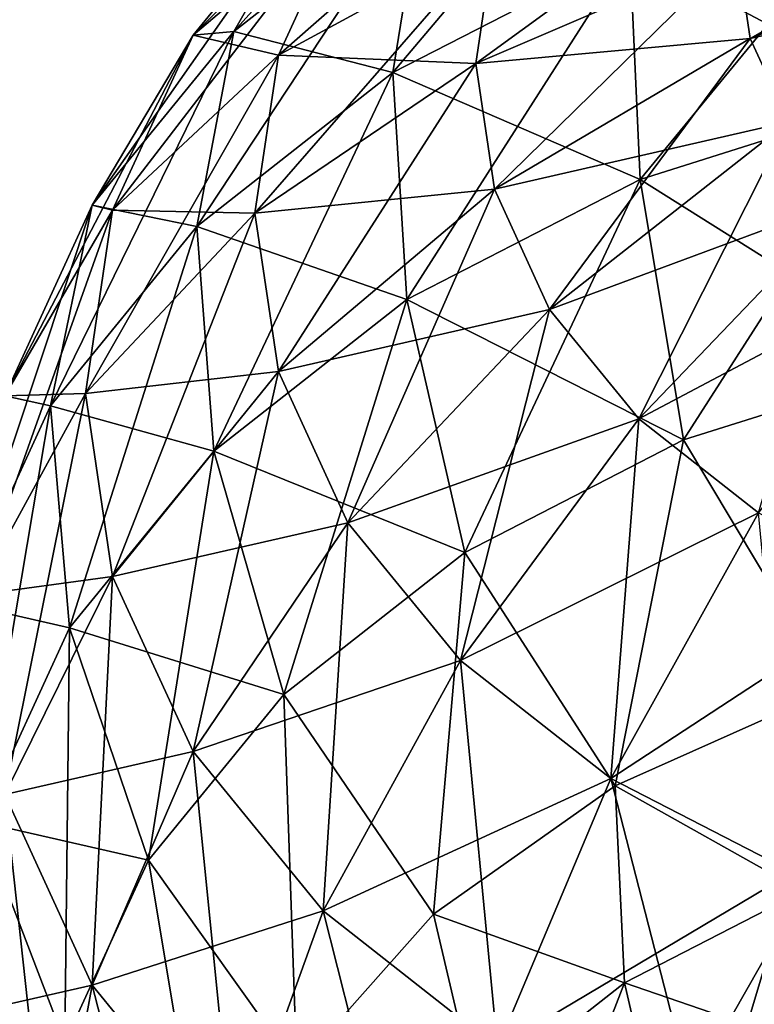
# Model space of a CAD drawing. Header units: millimetres. Extents: x -139 to 139, y -32 to 1264.
# Tile 55 of 256: x -131.49 to -128.15, y 19.54 to 24.01. Entities that reach past the tile are written whole.
import ezdxf

# ---------------------------------------------------------------- set-up
doc = ezdxf.new("R2010")
doc.units = ezdxf.units.MM
doc.header["$LTSCALE"] = 26.699852
for name, color, linetype in [('183', 7, 'CONTINUOUS'), ('184', 7, 'CONTINUOUS'), ('189', 7, 'CONTINUOUS'), ('195', 7, 'CONTINUOUS'), ('201', 7, 'CONTINUOUS'), ('202', 7, 'CONTINUOUS')]:
    doc.layers.add(name, color=color, linetype=linetype)

msp = doc.modelspace()

# ---------------------------------------------------------------- linework, layer by layer
at = {"layer": '183', "color": 7, "linetype": 'CONTINUOUS', "true_color": 0xa2afbf}
for points in [[(-130.1074, 24.6697, 19.9613), (-129.3151, 25.2919, 19.3391), (-130.5135, 23.9605, 18.8349), (-130.1074, 24.6697, 19.9613)], [(-130.5135, 23.9605, 18.8349), (-129.3151, 25.2919, 19.3391), (-129.6509, 24.6379, 18.1576), (-130.5135, 23.9605, 18.8349)], [(-129.9948, 24.5417, 21.7273), (-129.4834, 25.1681, 21.1009), (-130.6995, 23.9446, 20.6864), (-129.9948, 24.5417, 21.7273)], [(-130.6995, 23.9446, 20.6864), (-129.4834, 25.1681, 21.1009), (-130.1074, 24.6697, 19.9613), (-130.6995, 23.9446, 20.6864)], [(-129.6509, 24.6379, 18.1576), (-128.608, 25.1736, 17.6218), (-129.7904, 23.7746, 17.0751), (-129.6509, 24.6379, 18.1576)], [(-129.7904, 23.7746, 17.0751), (-128.608, 25.1736, 17.6218), (-128.7123, 24.3284, 16.5212), (-129.7904, 23.7746, 17.0751)], [(-129.3287, 24.3875, 23.2441), (-129.0775, 24.9342, 22.6974), (-130.3109, 23.8538, 22.4152), (-129.3287, 24.3875, 23.2441)], [(-130.3109, 23.8538, 22.4152), (-129.0775, 24.9342, 22.6974), (-129.9948, 24.5417, 21.7273), (-130.3109, 23.8538, 22.4152)], [(-128.2245, 24.3269, 24.3269), (-128.1655, 24.7237, 23.93), (-129.4137, 23.8158, 23.8158), (-128.2245, 24.3269, 24.3269)], [(-129.4137, 23.8158, 23.8158), (-128.1655, 24.7237, 23.93), (-129.3287, 24.3875, 23.2441), (-129.4137, 23.8158, 23.8158)], [(-128.7123, 24.3284, 16.5212), (-127.4949, 24.7117, 16.1379), (-128.6649, 23.2887, 15.5975), (-128.7123, 24.3284, 16.5212)], [(-128.6649, 23.2887, 15.5975), (-127.4949, 24.7117, 16.1379), (-127.4656, 23.6663, 15.2199), (-128.6649, 23.2887, 15.5975)], [(-130.6995, 23.9446, 20.6864), (-130.1074, 24.6697, 19.9613), (-131.158, 23.1711, 19.6243), (-130.6995, 23.9446, 20.6864)], [(-131.158, 23.1711, 19.6243), (-130.1074, 24.6697, 19.9613), (-130.5135, 23.9605, 18.8349), (-131.158, 23.1711, 19.6243)], [(-130.5135, 23.9605, 18.8349), (-129.6509, 24.6379, 18.1576), (-130.6822, 23.0743, 17.7754), (-130.5135, 23.9605, 18.8349)], [(-130.6822, 23.0743, 17.7754), (-129.6509, 24.6379, 18.1576), (-129.7904, 23.7746, 17.0751), (-130.6822, 23.0743, 17.7754)], [(-130.3109, 23.8538, 22.4152), (-129.9948, 24.5417, 21.7273), (-131.0654, 23.1482, 21.4828), (-130.3109, 23.8538, 22.4152)], [(-131.0654, 23.1482, 21.4828), (-129.9948, 24.5417, 21.7273), (-130.6995, 23.9446, 20.6864), (-131.0654, 23.1482, 21.4828)], [(-129.4137, 23.8158, 23.8158), (-129.3287, 24.3875, 23.2441), (-130.4178, 23.1345, 23.1345), (-129.4137, 23.8158, 23.8158)], [(-130.4178, 23.1345, 23.1345), (-129.3287, 24.3875, 23.2441), (-130.3109, 23.8538, 22.4152), (-130.4178, 23.1345, 23.1345)], [(-129.7904, 23.7746, 17.0751), (-128.7123, 24.3284, 16.5212), (-129.727, 22.743, 16.1431), (-129.7904, 23.7746, 17.0751)], [(-129.727, 22.743, 16.1431), (-128.7123, 24.3284, 16.5212), (-128.6649, 23.2887, 15.5975), (-129.727, 22.743, 16.1431)], [(-131.158, 23.1711, 19.6243), (-130.5135, 23.9605, 18.8349), (-131.3485, 22.2582, 18.5914), (-131.158, 23.1711, 19.6243)], [(-131.3485, 22.2582, 18.5914), (-130.5135, 23.9605, 18.8349), (-130.6822, 23.0743, 17.7754), (-131.3485, 22.2582, 18.5914)], [(-131.0654, 23.1482, 21.4828), (-130.6995, 23.9446, 20.6864), (-131.5563, 22.3042, 20.4912), (-131.0654, 23.1482, 21.4828)], [(-131.5563, 22.3042, 20.4912), (-130.6995, 23.9446, 20.6864), (-131.158, 23.1711, 19.6243), (-131.5563, 22.3042, 20.4912)], [(-130.4178, 23.1345, 23.1345), (-130.3109, 23.8538, 22.4152), (-131.1892, 22.3155, 22.3155), (-130.4178, 23.1345, 23.1345)], [(-131.1892, 22.3155, 22.3155), (-130.3109, 23.8538, 22.4152), (-131.0654, 23.1482, 21.4828), (-131.1892, 22.3155, 22.3155)], [(-130.6822, 23.0743, 17.7754), (-129.7904, 23.7746, 17.0751), (-130.6055, 22.0532, 16.833), (-130.6822, 23.0743, 17.7754)], [(-130.6055, 22.0532, 16.833), (-129.7904, 23.7746, 17.0751), (-129.727, 22.743, 16.1431), (-130.6055, 22.0532, 16.833)], [(-128.6649, 23.2887, 15.5975), (-127.4656, 23.6663, 15.2199), (-128.4682, 22.1039, 14.8946), (-128.6649, 23.2887, 15.5975)], [(-128.4682, 22.1039, 14.8946), (-127.4656, 23.6663, 15.2199), (-127.344, 22.4578, 14.5407), (-128.4682, 22.1039, 14.8946)], [(-129.727, 22.743, 16.1431), (-128.6649, 23.2887, 15.5975), (-129.4637, 21.5924, 15.4061), (-129.727, 22.743, 16.1431)], [(-129.4637, 21.5924, 15.4061), (-128.6649, 23.2887, 15.5975), (-128.4682, 22.1039, 14.8946), (-129.4637, 21.5924, 15.4061)], [(-131.5563, 22.3042, 20.4912), (-131.158, 23.1711, 19.6243), (-131.7603, 21.362, 19.4877), (-131.5563, 22.3042, 20.4912)], [(-131.7603, 21.362, 19.4877), (-131.158, 23.1711, 19.6243), (-131.3485, 22.2582, 18.5914), (-131.7603, 21.362, 19.4877)], [(-131.1892, 22.3155, 22.3155), (-131.0654, 23.1482, 21.4828), (-131.6911, 21.3977, 21.3977), (-131.1892, 22.3155, 22.3155)], [(-131.6911, 21.3977, 21.3977), (-131.0654, 23.1482, 21.4828), (-131.5563, 22.3042, 20.4912), (-131.6911, 21.3977, 21.3977)], [(-131.3485, 22.2582, 18.5914), (-130.6822, 23.0743, 17.7754), (-131.2619, 21.2492, 17.637), (-131.3485, 22.2582, 18.5914)], [(-131.2619, 21.2492, 17.637), (-130.6822, 23.0743, 17.7754), (-130.6055, 22.0532, 16.833), (-131.2619, 21.2492, 17.637)], [(-130.6055, 22.0532, 16.833), (-129.727, 22.743, 16.1431), (-130.2872, 20.9458, 16.0527), (-130.6055, 22.0532, 16.833)], [(-130.2872, 20.9458, 16.0527), (-129.727, 22.743, 16.1431), (-129.4637, 21.5924, 15.4061), (-130.2872, 20.9458, 16.0527)], [(-128.4682, 22.1039, 14.8946), (-127.344, 22.4578, 14.5407), (-127.7899, 20.971, 14.3199), (-128.4682, 22.1039, 14.8946)], [(-131.7603, 21.362, 19.4877), (-131.3485, 22.2582, 18.5914), (-131.6676, 20.3663, 18.5199), (-131.7603, 21.362, 19.4877)], [(-131.6676, 20.3663, 18.5199), (-131.3485, 22.2582, 18.5914), (-131.2619, 21.2492, 17.637), (-131.6676, 20.3663, 18.5199)], [(-129.4637, 21.5924, 15.4061), (-128.4682, 22.1039, 14.8946), (-128.7796, 20.5312, 14.7596), (-129.4637, 21.5924, 15.4061)], [(-128.7796, 20.5312, 14.7596), (-128.4682, 22.1039, 14.8946), (-127.7899, 20.971, 14.3199), (-128.7796, 20.5312, 14.7596)], [(-131.2619, 21.2492, 17.637), (-130.6055, 22.0532, 16.833), (-130.9024, 20.1922, 16.8063), (-131.2619, 21.2492, 17.637)], [(-130.9024, 20.1922, 16.8063), (-130.6055, 22.0532, 16.833), (-130.2872, 20.9458, 16.0527), (-130.9024, 20.1922, 16.8063)], [(-130.2872, 20.9458, 16.0527), (-129.4637, 21.5924, 15.4061), (-129.6062, 19.9468, 15.3441), (-130.2872, 20.9458, 16.0527)], [(-129.6062, 19.9468, 15.3441), (-129.4637, 21.5924, 15.4061), (-128.7796, 20.5312, 14.7596), (-129.6062, 19.9468, 15.3441)], [(-131.6676, 20.3663, 18.5199), (-131.2619, 21.2492, 17.637), (-131.2827, 19.3646, 17.6339), (-131.6676, 20.3663, 18.5199)], [(-131.2827, 19.3646, 17.6339), (-131.2619, 21.2492, 17.637), (-130.9024, 20.1922, 16.8063), (-131.2827, 19.3646, 17.6339)], [(-130.9024, 20.1922, 16.8063), (-130.2872, 20.9458, 16.0527), (-130.2281, 19.2469, 16.0439), (-130.9024, 20.1922, 16.8063)], [(-130.2281, 19.2469, 16.0439), (-130.2872, 20.9458, 16.0527), (-129.6062, 19.9468, 15.3441), (-130.2281, 19.2469, 16.0439)], [(-131.8049, 19.4431, 19.4431), (-131.6676, 20.3663, 18.5199), (-131.4113, 18.4992, 18.4992), (-131.8049, 19.4431, 19.4431)], [(-131.4113, 18.4992, 18.4992), (-131.6676, 20.3663, 18.5199), (-131.2827, 19.3646, 17.6339), (-131.4113, 18.4992, 18.4992)], [(-131.2827, 19.3646, 17.6339), (-130.9024, 20.1922, 16.8063), (-130.6141, 18.4668, 16.8241), (-131.2827, 19.3646, 17.6339)], [(-130.6141, 18.4668, 16.8241), (-130.9024, 20.1922, 16.8063), (-130.2281, 19.2469, 16.0439), (-130.6141, 18.4668, 16.8241)]]:
    msp.add_3dface(points, dxfattribs=at)
at = {"layer": '184', "color": 7, "linetype": 'CONTINUOUS', "true_color": 0xa2afbf}
for points in [[(-128.7796, 20.5312, 14.7596), (-127.7899, 20.971, 14.3199), (-127.9251, 20.0509, 14.1717), (-128.7796, 20.5312, 14.7596)], [(-129.6062, 19.9468, 15.3441), (-128.7796, 20.5312, 14.7596), (-128.737, 19.6338, 14.5888), (-129.6062, 19.9468, 15.3441)], [(-128.737, 19.6338, 14.5888), (-128.7796, 20.5312, 14.7596), (-127.9251, 20.0509, 14.1717), (-128.737, 19.6338, 14.5888)], [(-128.737, 19.6338, 14.5888), (-127.9251, 20.0509, 14.1717), (-128.5711, 18.9168, 14.1325), (-128.737, 19.6338, 14.5888)], [(-128.5711, 18.9168, 14.1325), (-127.9251, 20.0509, 14.1717), (-127.8011, 19.3124, 13.737), (-128.5711, 18.9168, 14.1325)], [(-130.2281, 19.2469, 16.0439), (-129.6062, 19.9468, 15.3441), (-129.4085, 19.1064, 15.1162), (-130.2281, 19.2469, 16.0439)], [(-129.4085, 19.1064, 15.1162), (-129.6062, 19.9468, 15.3441), (-128.737, 19.6338, 14.5888), (-129.4085, 19.1064, 15.1162)], [(-129.4085, 19.1064, 15.1162), (-128.737, 19.6338, 14.5888), (-129.2079, 18.4167, 14.6326), (-129.4085, 19.1064, 15.1162)], [(-129.2079, 18.4167, 14.6326), (-128.737, 19.6338, 14.5888), (-128.5711, 18.9168, 14.1325), (-129.2079, 18.4167, 14.6326)]]:
    msp.add_3dface(points, dxfattribs=at)
at = {"layer": '189', "color": 7, "linetype": 'CONTINUOUS', "true_color": 0xa2afbf}
for points in [[(-126.9069, 24.6435, 24.6435), (-128.2245, 24.3269, 24.3269), (-128.1655, 23.93, 24.7237), (-126.9069, 24.6435, 24.6435)], [(-126.8767, 24.4403, 24.8467), (-126.9069, 24.6435, 24.6435), (-128.1655, 23.93, 24.7237), (-126.8767, 24.4403, 24.8467)], [(-127.9911, 23.5505, 25.1033), (-126.8767, 24.4403, 24.8467), (-128.1655, 23.93, 24.7237), (-127.9911, 23.5505, 25.1033)], [(-128.2245, 24.3269, 24.3269), (-129.4137, 23.8158, 23.8158), (-129.3287, 23.2441, 24.3875), (-128.2245, 24.3269, 24.3269)], [(-128.1655, 23.93, 24.7237), (-128.2245, 24.3269, 24.3269), (-129.3287, 23.2441, 24.3875), (-128.1655, 23.93, 24.7237)], [(-129.0775, 22.6974, 24.9342), (-128.1655, 23.93, 24.7237), (-129.3287, 23.2441, 24.3875), (-129.0775, 22.6974, 24.9342)], [(-127.9911, 23.5505, 25.1033), (-128.1655, 23.93, 24.7237), (-129.0775, 22.6974, 24.9342), (-127.9911, 23.5505, 25.1033)], [(-129.4137, 23.8158, 23.8158), (-130.4178, 23.1345, 23.1345), (-130.3109, 22.4152, 23.8538), (-129.4137, 23.8158, 23.8158)], [(-129.3287, 23.2441, 24.3875), (-129.4137, 23.8158, 23.8158), (-130.3109, 22.4152, 23.8538), (-129.3287, 23.2441, 24.3875)], [(-128.671, 22.1995, 25.432), (-127.9911, 23.5505, 25.1033), (-129.0775, 22.6974, 24.9342), (-128.671, 22.1995, 25.432)], [(-127.709, 23.2049, 25.4489), (-127.9911, 23.5505, 25.1033), (-128.671, 22.1995, 25.432), (-127.709, 23.2049, 25.4489)], [(-129.9948, 21.7273, 24.5417), (-129.3287, 23.2441, 24.3875), (-130.3109, 22.4152, 23.8538), (-129.9948, 21.7273, 24.5417)], [(-129.0775, 22.6974, 24.9342), (-129.3287, 23.2441, 24.3875), (-129.9948, 21.7273, 24.5417), (-129.0775, 22.6974, 24.9342)], [(-128.127, 21.7723, 25.8592), (-127.709, 23.2049, 25.4489), (-128.671, 22.1995, 25.432), (-128.127, 21.7723, 25.8592)], [(-130.4178, 23.1345, 23.1345), (-131.1892, 22.3155, 22.3155), (-131.0654, 21.4828, 23.1482), (-130.4178, 23.1345, 23.1345)], [(-130.3109, 22.4152, 23.8538), (-130.4178, 23.1345, 23.1345), (-131.0654, 21.4828, 23.1482), (-130.3109, 22.4152, 23.8538)], [(-129.4834, 21.1009, 25.1681), (-129.0775, 22.6974, 24.9342), (-129.9948, 21.7273, 24.5417), (-129.4834, 21.1009, 25.1681)], [(-128.671, 22.1995, 25.432), (-129.0775, 22.6974, 24.9342), (-129.4834, 21.1009, 25.1681), (-128.671, 22.1995, 25.432)], [(-130.6995, 20.6864, 23.9446), (-130.3109, 22.4152, 23.8538), (-131.0654, 21.4828, 23.1482), (-130.6995, 20.6864, 23.9446)], [(-129.9948, 21.7273, 24.5417), (-130.3109, 22.4152, 23.8538), (-130.6995, 20.6864, 23.9446), (-129.9948, 21.7273, 24.5417)], [(-131.1892, 22.3155, 22.3155), (-131.6911, 21.3977, 21.3977), (-131.5563, 20.4912, 22.3042), (-131.1892, 22.3155, 22.3155)], [(-131.0654, 21.4828, 23.1482), (-131.1892, 22.3155, 22.3155), (-131.5563, 20.4912, 22.3042), (-131.0654, 21.4828, 23.1482)], [(-128.7989, 20.5634, 25.7056), (-128.671, 22.1995, 25.432), (-129.4834, 21.1009, 25.1681), (-128.7989, 20.5634, 25.7056)], [(-128.127, 21.7723, 25.8592), (-128.671, 22.1995, 25.432), (-128.7989, 20.5634, 25.7056), (-128.127, 21.7723, 25.8592)], [(-127.9714, 20.1383, 26.1307), (-128.127, 21.7723, 25.8592), (-128.7989, 20.5634, 25.7056), (-127.9714, 20.1383, 26.1307)], [(-130.1074, 19.9613, 24.6697), (-129.9948, 21.7273, 24.5417), (-130.6995, 20.6864, 23.9446), (-130.1074, 19.9613, 24.6697)], [(-129.4834, 21.1009, 25.1681), (-129.9948, 21.7273, 24.5417), (-130.1074, 19.9613, 24.6697), (-129.4834, 21.1009, 25.1681)], [(-131.158, 19.6243, 23.1711), (-131.0654, 21.4828, 23.1482), (-131.5563, 20.4912, 22.3042), (-131.158, 19.6243, 23.1711)], [(-130.6995, 20.6864, 23.9446), (-131.0654, 21.4828, 23.1482), (-131.158, 19.6243, 23.1711), (-130.6995, 20.6864, 23.9446)], [(-129.3151, 19.3391, 25.2919), (-129.4834, 21.1009, 25.1681), (-130.1074, 19.9613, 24.6697), (-129.3151, 19.3391, 25.2919)], [(-128.7989, 20.5634, 25.7056), (-129.4834, 21.1009, 25.1681), (-129.3151, 19.3391, 25.2919), (-128.7989, 20.5634, 25.7056)], [(-130.5135, 18.8349, 23.9605), (-130.6995, 20.6864, 23.9446), (-131.158, 19.6243, 23.1711), (-130.5135, 18.8349, 23.9605)], [(-130.1074, 19.9613, 24.6697), (-130.6995, 20.6864, 23.9446), (-130.5135, 18.8349, 23.9605), (-130.1074, 19.9613, 24.6697)], [(-128.3571, 18.8469, 25.7841), (-128.7989, 20.5634, 25.7056), (-129.3151, 19.3391, 25.2919), (-128.3571, 18.8469, 25.7841)], [(-127.9714, 20.1383, 26.1307), (-128.7989, 20.5634, 25.7056), (-128.3571, 18.8469, 25.7841), (-127.9714, 20.1383, 26.1307)], [(-131.3485, 18.5914, 22.2582), (-131.5563, 20.4912, 22.3042), (-131.7603, 19.4877, 21.362), (-131.3485, 18.5914, 22.2582)], [(-131.158, 19.6243, 23.1711), (-131.5563, 20.4912, 22.3042), (-131.3485, 18.5914, 22.2582), (-131.158, 19.6243, 23.1711)], [(-127.2753, 18.5063, 26.1247), (-127.9714, 20.1383, 26.1307), (-128.3571, 18.8469, 25.7841), (-127.2753, 18.5063, 26.1247)], [(-129.6509, 18.1576, 24.6379), (-130.1074, 19.9613, 24.6697), (-130.5135, 18.8349, 23.9605), (-129.6509, 18.1576, 24.6379)], [(-129.3151, 19.3391, 25.2919), (-130.1074, 19.9613, 24.6697), (-129.6509, 18.1576, 24.6379), (-129.3151, 19.3391, 25.2919)], [(-130.6822, 17.7754, 23.0743), (-131.158, 19.6243, 23.1711), (-131.3485, 18.5914, 22.2582), (-130.6822, 17.7754, 23.0743)], [(-130.5135, 18.8349, 23.9605), (-131.158, 19.6243, 23.1711), (-130.6822, 17.7754, 23.0743), (-130.5135, 18.8349, 23.9605)]]:
    msp.add_3dface(points, dxfattribs=at)
at = {"layer": '195', "color": 7, "linetype": 'CONTINUOUS', "true_color": 0xa2afbf}
for points in [[(-128.2245, 24.3269, -24.3269), (-126.8767, 24.4403, -24.8467), (-128.1655, 23.93, -24.7237), (-128.2245, 24.3269, -24.3269)], [(-126.8767, 24.4403, -24.8467), (-126.7875, 24.2461, -25.041), (-128.1655, 23.93, -24.7237), (-126.8767, 24.4403, -24.8467)], [(-128.2245, 24.3269, -24.3269), (-128.1655, 23.93, -24.7237), (-129.4137, 23.8158, -23.8158), (-128.2245, 24.3269, -24.3269)], [(-128.1655, 23.93, -24.7237), (-126.7875, 24.2461, -25.041), (-127.9911, 23.5505, -25.1033), (-128.1655, 23.93, -24.7237)], [(-129.4137, 23.8158, -23.8158), (-128.1655, 23.93, -24.7237), (-129.3287, 23.2441, -24.3875), (-129.4137, 23.8158, -23.8158)], [(-128.1655, 23.93, -24.7237), (-127.9911, 23.5505, -25.1033), (-129.3287, 23.2441, -24.3875), (-128.1655, 23.93, -24.7237)], [(-129.4137, 23.8158, -23.8158), (-129.3287, 23.2441, -24.3875), (-130.4178, 23.1345, -23.1345), (-129.4137, 23.8158, -23.8158)], [(-129.3287, 23.2441, -24.3875), (-127.9911, 23.5505, -25.1033), (-129.0775, 22.6974, -24.9342), (-129.3287, 23.2441, -24.3875)], [(-127.9911, 23.5505, -25.1033), (-127.709, 23.2049, -25.4489), (-129.0775, 22.6974, -24.9342), (-127.9911, 23.5505, -25.1033)], [(-130.4178, 23.1345, -23.1345), (-129.3287, 23.2441, -24.3875), (-130.3109, 22.4152, -23.8538), (-130.4178, 23.1345, -23.1345)], [(-129.3287, 23.2441, -24.3875), (-129.0775, 22.6974, -24.9342), (-130.3109, 22.4152, -23.8538), (-129.3287, 23.2441, -24.3875)], [(-129.0775, 22.6974, -24.9342), (-127.709, 23.2049, -25.4489), (-128.671, 22.1995, -25.432), (-129.0775, 22.6974, -24.9342)], [(-127.709, 23.2049, -25.4489), (-127.3313, 22.9083, -25.7454), (-128.671, 22.1995, -25.432), (-127.709, 23.2049, -25.4489)], [(-130.4178, 23.1345, -23.1345), (-130.3109, 22.4152, -23.8538), (-131.1892, 22.3155, -22.3155), (-130.4178, 23.1345, -23.1345)], [(-128.671, 22.1995, -25.432), (-127.3313, 22.9083, -25.7454), (-128.127, 21.7723, -25.8592), (-128.671, 22.1995, -25.432)], [(-130.3109, 22.4152, -23.8538), (-129.0775, 22.6974, -24.9342), (-129.9948, 21.7273, -24.5417), (-130.3109, 22.4152, -23.8538)], [(-129.0775, 22.6974, -24.9342), (-128.671, 22.1995, -25.432), (-129.9948, 21.7273, -24.5417), (-129.0775, 22.6974, -24.9342)], [(-131.1892, 22.3155, -22.3155), (-130.3109, 22.4152, -23.8538), (-131.0654, 21.4828, -23.1482), (-131.1892, 22.3155, -22.3155)], [(-130.3109, 22.4152, -23.8538), (-129.9948, 21.7273, -24.5417), (-131.0654, 21.4828, -23.1482), (-130.3109, 22.4152, -23.8538)], [(-131.1892, 22.3155, -22.3155), (-131.0654, 21.4828, -23.1482), (-131.6911, 21.3977, -21.3977), (-131.1892, 22.3155, -22.3155)], [(-129.9948, 21.7273, -24.5417), (-128.671, 22.1995, -25.432), (-129.4834, 21.1009, -25.1681), (-129.9948, 21.7273, -24.5417)], [(-128.671, 22.1995, -25.432), (-128.127, 21.7723, -25.8592), (-129.4834, 21.1009, -25.1681), (-128.671, 22.1995, -25.432)], [(-129.4834, 21.1009, -25.1681), (-128.127, 21.7723, -25.8592), (-128.7989, 20.5634, -25.7056), (-129.4834, 21.1009, -25.1681)], [(-128.127, 21.7723, -25.8592), (-127.4693, 21.4345, -26.1971), (-128.7989, 20.5634, -25.7056), (-128.127, 21.7723, -25.8592)], [(-131.0654, 21.4828, -23.1482), (-129.9948, 21.7273, -24.5417), (-130.6995, 20.6864, -23.9446), (-131.0654, 21.4828, -23.1482)], [(-129.9948, 21.7273, -24.5417), (-129.4834, 21.1009, -25.1681), (-130.6995, 20.6864, -23.9446), (-129.9948, 21.7273, -24.5417)], [(-131.6911, 21.3977, -21.3977), (-131.0654, 21.4828, -23.1482), (-131.5563, 20.4912, -22.3042), (-131.6911, 21.3977, -21.3977)], [(-131.0654, 21.4828, -23.1482), (-130.6995, 20.6864, -23.9446), (-131.5563, 20.4912, -22.3042), (-131.0654, 21.4828, -23.1482)], [(-128.7989, 20.5634, -25.7056), (-127.4693, 21.4345, -26.1971), (-127.9714, 20.1383, -26.1307), (-128.7989, 20.5634, -25.7056)], [(-130.6995, 20.6864, -23.9446), (-129.4834, 21.1009, -25.1681), (-130.1074, 19.9613, -24.6697), (-130.6995, 20.6864, -23.9446)], [(-129.4834, 21.1009, -25.1681), (-128.7989, 20.5634, -25.7056), (-130.1074, 19.9613, -24.6697), (-129.4834, 21.1009, -25.1681)], [(-131.5563, 20.4912, -22.3042), (-130.6995, 20.6864, -23.9446), (-131.158, 19.6243, -23.1711), (-131.5563, 20.4912, -22.3042)], [(-130.6995, 20.6864, -23.9446), (-130.1074, 19.9613, -24.6697), (-131.158, 19.6243, -23.1711), (-130.6995, 20.6864, -23.9446)], [(-130.1074, 19.9613, -24.6697), (-128.7989, 20.5634, -25.7056), (-129.3151, 19.3391, -25.2919), (-130.1074, 19.9613, -24.6697)], [(-128.7989, 20.5634, -25.7056), (-127.9714, 20.1383, -26.1307), (-129.3151, 19.3391, -25.2919), (-128.7989, 20.5634, -25.7056)], [(-131.5563, 20.4912, -22.3042), (-131.158, 19.6243, -23.1711), (-131.7603, 19.4877, -21.362), (-131.5563, 20.4912, -22.3042)], [(-129.3151, 19.3391, -25.2919), (-127.9714, 20.1383, -26.1307), (-128.3571, 18.8469, -25.7841), (-129.3151, 19.3391, -25.2919)], [(-127.9714, 20.1383, -26.1307), (-127.037, 19.8441, -26.4249), (-128.3571, 18.8469, -25.7841), (-127.9714, 20.1383, -26.1307)], [(-131.158, 19.6243, -23.1711), (-130.1074, 19.9613, -24.6697), (-130.5135, 18.8349, -23.9605), (-131.158, 19.6243, -23.1711)], [(-130.1074, 19.9613, -24.6697), (-129.3151, 19.3391, -25.2919), (-130.5135, 18.8349, -23.9605), (-130.1074, 19.9613, -24.6697)], [(-128.3571, 18.8469, -25.7841), (-127.037, 19.8441, -26.4249), (-127.2753, 18.5063, -26.1247), (-128.3571, 18.8469, -25.7841)], [(-131.7603, 19.4877, -21.362), (-131.158, 19.6243, -23.1711), (-131.3485, 18.5914, -22.2582), (-131.7603, 19.4877, -21.362)], [(-131.158, 19.6243, -23.1711), (-130.5135, 18.8349, -23.9605), (-131.3485, 18.5914, -22.2582), (-131.158, 19.6243, -23.1711)]]:
    msp.add_3dface(points, dxfattribs=at)
at = {"layer": '201', "color": 7, "linetype": 'CONTINUOUS', "true_color": 0xa2afbf}
for points in [[(-127.4949, 24.7117, -16.1379), (-128.7123, 24.3284, -16.5212), (-127.4656, 23.6663, -15.2199), (-127.4949, 24.7117, -16.1379)], [(-130.1074, 24.6697, -19.9613), (-129.9948, 24.5417, -21.7273), (-130.6995, 23.9446, -20.6864), (-130.1074, 24.6697, -19.9613)], [(-130.1074, 24.6697, -19.9613), (-130.6995, 23.9446, -20.6864), (-130.5135, 23.9605, -18.8349), (-130.1074, 24.6697, -19.9613)], [(-129.6509, 24.6379, -18.1576), (-130.1074, 24.6697, -19.9613), (-130.5135, 23.9605, -18.8349), (-129.6509, 24.6379, -18.1576)], [(-129.6509, 24.6379, -18.1576), (-130.5135, 23.9605, -18.8349), (-129.7904, 23.7746, -17.0751), (-129.6509, 24.6379, -18.1576)], [(-128.7123, 24.3284, -16.5212), (-129.6509, 24.6379, -18.1576), (-129.7904, 23.7746, -17.0751), (-128.7123, 24.3284, -16.5212)], [(-129.9948, 24.5417, -21.7273), (-130.3109, 23.8538, -22.4152), (-130.6995, 23.9446, -20.6864), (-129.9948, 24.5417, -21.7273)], [(-129.9948, 24.5417, -21.7273), (-129.3287, 24.3875, -23.2441), (-130.3109, 23.8538, -22.4152), (-129.9948, 24.5417, -21.7273)], [(-129.3287, 24.3875, -23.2441), (-129.4137, 23.8158, -23.8158), (-130.3109, 23.8538, -22.4152), (-129.3287, 24.3875, -23.2441)], [(-128.2245, 24.3269, -24.3269), (-129.4137, 23.8158, -23.8158), (-129.3287, 24.3875, -23.2441), (-128.2245, 24.3269, -24.3269)], [(-128.7123, 24.3284, -16.5212), (-129.7904, 23.7746, -17.0751), (-128.6649, 23.2887, -15.5975), (-128.7123, 24.3284, -16.5212)], [(-127.4656, 23.6663, -15.2199), (-128.7123, 24.3284, -16.5212), (-128.6649, 23.2887, -15.5975), (-127.4656, 23.6663, -15.2199)], [(-130.5135, 23.9605, -18.8349), (-130.6995, 23.9446, -20.6864), (-131.158, 23.1711, -19.6243), (-130.5135, 23.9605, -18.8349)], [(-130.5135, 23.9605, -18.8349), (-131.158, 23.1711, -19.6243), (-130.6822, 23.0743, -17.7754), (-130.5135, 23.9605, -18.8349)], [(-129.7904, 23.7746, -17.0751), (-130.5135, 23.9605, -18.8349), (-130.6822, 23.0743, -17.7754), (-129.7904, 23.7746, -17.0751)], [(-130.6995, 23.9446, -20.6864), (-131.0654, 23.1482, -21.4828), (-131.158, 23.1711, -19.6243), (-130.6995, 23.9446, -20.6864)], [(-130.6995, 23.9446, -20.6864), (-130.3109, 23.8538, -22.4152), (-131.0654, 23.1482, -21.4828), (-130.6995, 23.9446, -20.6864)], [(-130.3109, 23.8538, -22.4152), (-130.4178, 23.1345, -23.1345), (-131.0654, 23.1482, -21.4828), (-130.3109, 23.8538, -22.4152)], [(-129.4137, 23.8158, -23.8158), (-130.4178, 23.1345, -23.1345), (-130.3109, 23.8538, -22.4152), (-129.4137, 23.8158, -23.8158)], [(-129.7904, 23.7746, -17.0751), (-130.6822, 23.0743, -17.7754), (-129.727, 22.743, -16.1431), (-129.7904, 23.7746, -17.0751)], [(-128.6649, 23.2887, -15.5975), (-129.7904, 23.7746, -17.0751), (-129.727, 22.743, -16.1431), (-128.6649, 23.2887, -15.5975)], [(-127.4656, 23.6663, -15.2199), (-128.6649, 23.2887, -15.5975), (-127.344, 22.4578, -14.5407), (-127.4656, 23.6663, -15.2199)], [(-128.6649, 23.2887, -15.5975), (-129.727, 22.743, -16.1431), (-128.4682, 22.1039, -14.8946), (-128.6649, 23.2887, -15.5975)], [(-127.344, 22.4578, -14.5407), (-128.6649, 23.2887, -15.5975), (-128.4682, 22.1039, -14.8946), (-127.344, 22.4578, -14.5407)], [(-131.158, 23.1711, -19.6243), (-131.0654, 23.1482, -21.4828), (-131.5563, 22.3042, -20.4912), (-131.158, 23.1711, -19.6243)], [(-131.158, 23.1711, -19.6243), (-131.5563, 22.3042, -20.4912), (-131.3485, 22.2582, -18.5914), (-131.158, 23.1711, -19.6243)], [(-130.6822, 23.0743, -17.7754), (-131.158, 23.1711, -19.6243), (-131.3485, 22.2582, -18.5914), (-130.6822, 23.0743, -17.7754)], [(-131.0654, 23.1482, -21.4828), (-131.1892, 22.3155, -22.3155), (-131.5563, 22.3042, -20.4912), (-131.0654, 23.1482, -21.4828)], [(-130.4178, 23.1345, -23.1345), (-131.1892, 22.3155, -22.3155), (-131.0654, 23.1482, -21.4828), (-130.4178, 23.1345, -23.1345)], [(-130.6822, 23.0743, -17.7754), (-131.3485, 22.2582, -18.5914), (-130.6055, 22.0532, -16.833), (-130.6822, 23.0743, -17.7754)], [(-129.727, 22.743, -16.1431), (-130.6822, 23.0743, -17.7754), (-130.6055, 22.0532, -16.833), (-129.727, 22.743, -16.1431)], [(-129.727, 22.743, -16.1431), (-130.6055, 22.0532, -16.833), (-129.4637, 21.5924, -15.4061), (-129.727, 22.743, -16.1431)], [(-128.4682, 22.1039, -14.8946), (-129.727, 22.743, -16.1431), (-129.4637, 21.5924, -15.4061), (-128.4682, 22.1039, -14.8946)], [(-127.344, 22.4578, -14.5407), (-128.4682, 22.1039, -14.8946), (-127.7899, 20.971, -14.3199), (-127.344, 22.4578, -14.5407)], [(-131.3485, 22.2582, -18.5914), (-131.5563, 22.3042, -20.4912), (-131.7603, 21.362, -19.4877), (-131.3485, 22.2582, -18.5914)], [(-131.1892, 22.3155, -22.3155), (-131.6911, 21.3977, -21.3977), (-131.5563, 22.3042, -20.4912), (-131.1892, 22.3155, -22.3155)], [(-131.3485, 22.2582, -18.5914), (-131.7603, 21.362, -19.4877), (-131.2619, 21.2492, -17.637), (-131.3485, 22.2582, -18.5914)], [(-130.6055, 22.0532, -16.833), (-131.3485, 22.2582, -18.5914), (-131.2619, 21.2492, -17.637), (-130.6055, 22.0532, -16.833)], [(-128.4682, 22.1039, -14.8946), (-129.4637, 21.5924, -15.4061), (-128.7796, 20.5312, -14.7596), (-128.4682, 22.1039, -14.8946)], [(-127.7899, 20.971, -14.3199), (-128.4682, 22.1039, -14.8946), (-128.7796, 20.5312, -14.7596), (-127.7899, 20.971, -14.3199)], [(-130.6055, 22.0532, -16.833), (-131.2619, 21.2492, -17.637), (-130.2872, 20.9458, -16.0527), (-130.6055, 22.0532, -16.833)], [(-129.4637, 21.5924, -15.4061), (-130.6055, 22.0532, -16.833), (-130.2872, 20.9458, -16.0527), (-129.4637, 21.5924, -15.4061)], [(-129.4637, 21.5924, -15.4061), (-130.2872, 20.9458, -16.0527), (-129.6062, 19.9468, -15.3441), (-129.4637, 21.5924, -15.4061)], [(-128.7796, 20.5312, -14.7596), (-129.4637, 21.5924, -15.4061), (-129.6062, 19.9468, -15.3441), (-128.7796, 20.5312, -14.7596)], [(-131.2619, 21.2492, -17.637), (-131.7603, 21.362, -19.4877), (-131.6676, 20.3663, -18.5199), (-131.2619, 21.2492, -17.637)], [(-131.2619, 21.2492, -17.637), (-131.6676, 20.3663, -18.5199), (-130.9024, 20.1922, -16.8063), (-131.2619, 21.2492, -17.637)], [(-130.2872, 20.9458, -16.0527), (-131.2619, 21.2492, -17.637), (-130.9024, 20.1922, -16.8063), (-130.2872, 20.9458, -16.0527)], [(-130.2872, 20.9458, -16.0527), (-130.9024, 20.1922, -16.8063), (-130.2281, 19.2469, -16.0439), (-130.2872, 20.9458, -16.0527)], [(-129.6062, 19.9468, -15.3441), (-130.2872, 20.9458, -16.0527), (-130.2281, 19.2469, -16.0439), (-129.6062, 19.9468, -15.3441)], [(-131.6676, 20.3663, -18.5199), (-131.8049, 19.4431, -19.4431), (-131.2827, 19.3646, -17.6339), (-131.6676, 20.3663, -18.5199)], [(-130.9024, 20.1922, -16.8063), (-131.6676, 20.3663, -18.5199), (-131.2827, 19.3646, -17.6339), (-130.9024, 20.1922, -16.8063)], [(-130.9024, 20.1922, -16.8063), (-131.2827, 19.3646, -17.6339), (-130.6141, 18.4668, -16.8241), (-130.9024, 20.1922, -16.8063)], [(-130.2281, 19.2469, -16.0439), (-130.9024, 20.1922, -16.8063), (-130.6141, 18.4668, -16.8241), (-130.2281, 19.2469, -16.0439)]]:
    msp.add_3dface(points, dxfattribs=at)
at = {"layer": '202', "color": 7, "linetype": 'CONTINUOUS', "true_color": 0xa2afbf}
for points in [[(-127.7899, 20.971, -14.3199), (-128.7796, 20.5312, -14.7596), (-127.9251, 20.0509, -14.1717), (-127.7899, 20.971, -14.3199)], [(-128.7796, 20.5312, -14.7596), (-129.6062, 19.9468, -15.3441), (-128.737, 19.6338, -14.5888), (-128.7796, 20.5312, -14.7596)], [(-128.7796, 20.5312, -14.7596), (-128.737, 19.6338, -14.5888), (-127.9251, 20.0509, -14.1717), (-128.7796, 20.5312, -14.7596)], [(-128.737, 19.6338, -14.5888), (-127.8011, 19.3124, -13.737), (-127.9251, 20.0509, -14.1717), (-128.737, 19.6338, -14.5888)], [(-129.6062, 19.9468, -15.3441), (-130.2281, 19.2469, -16.0439), (-129.4085, 19.1064, -15.1162), (-129.6062, 19.9468, -15.3441)], [(-129.6062, 19.9468, -15.3441), (-129.4085, 19.1064, -15.1162), (-128.737, 19.6338, -14.5888), (-129.6062, 19.9468, -15.3441)], [(-129.4085, 19.1064, -15.1162), (-128.5711, 18.9168, -14.1325), (-128.737, 19.6338, -14.5888), (-129.4085, 19.1064, -15.1162)], [(-128.5711, 18.9168, -14.1325), (-127.8011, 19.3124, -13.737), (-128.737, 19.6338, -14.5888), (-128.5711, 18.9168, -14.1325)]]:
    msp.add_3dface(points, dxfattribs=at)

doc.saveas('drawing.dxf')
